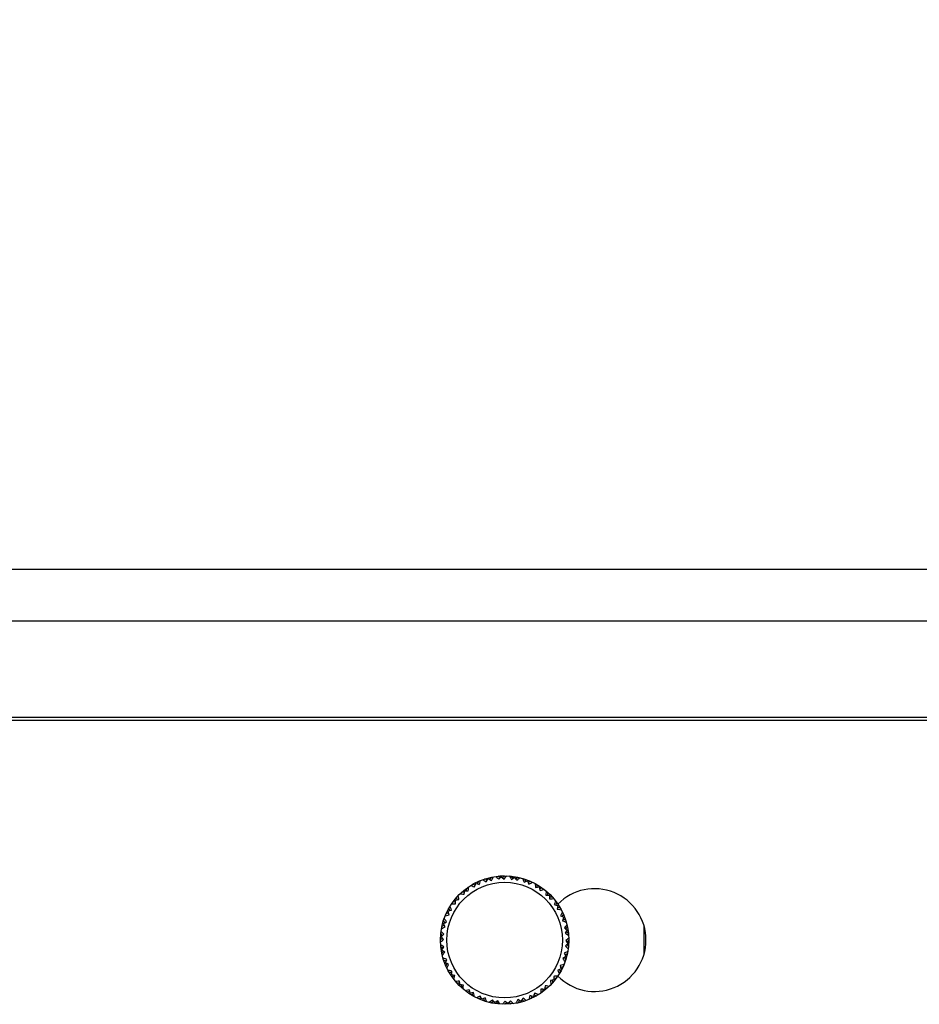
# Model space of a CAD drawing. Extents: x 0 to 420, y 0 to 297.
# Tile 45 of 116: x 136 to 150, y 163 to 179. Entities that reach past the tile are written whole.
import ezdxf

# ---------------------------------------------------------------- set-up
doc = ezdxf.new("R2010")
doc.units = 0
doc.header["$LTSCALE"] = 23.1
doc.layers.get('0').update_dxf_attribs({"linetype": 'CONTINUOUS'})
doc.layers.add('02___PRT_ALL_AXES', color=7, linetype='CONTINUOUS')
doc.layers.add('DIM_PILOTEES', color=7, linetype='CONTINUOUS')
doc.dimstyles.get("Standard").update_dxf_attribs({"dimtxt": 2.5, "dimasz": 2.5, "dimexe": 1.25, "dimexo": 0.625, "dimtad": 1, "dimcen": 2.5, "dimazin": 3, "dimtfac": 1, "dimtmove": 0, "dimatfit": 3})

# ---------------------------------------------------------------- blocks, each defined once
blk = doc.blocks.new('_FILLED')
at = {"color": 0, "linetype": 'BYBLOCK'}
blk.add_solid([(0, 0), (-1, 0.1429), (-1, -0.1429)], dxfattribs=at)
blk = doc.blocks.new('*D8')
at = {"layer": 'DIM_PILOTEES', "color": 2, "linetype": 'CONTINUOUS'}
for p, q in [((89.362, 177.465), (89.362, 186.03)), ((150.092, 177.465), (150.092, 186.03)), ((89.362, 184.03), (119.727, 184.03)), ((150.092, 184.03), (119.727, 184.03))]:
    blk.add_line(p, q, dxfattribs=at)
at = {"layer": 'DIM_PILOTEES', "color": 2, "linetype": 'CONTINUOUS', "xscale": 3.5, "yscale": 3.5, "zscale": 3.5, "rotation": 180}
blk.add_blockref('_FILLED', (89.362, 184.03), dxfattribs=at)
at = {"layer": 'DIM_PILOTEES', "color": 2, "linetype": 'CONTINUOUS', "xscale": 3.5, "yscale": 3.5, "zscale": 3.5}
blk.add_blockref('_FILLED', (150.092, 184.03), dxfattribs=at)
blk = doc.blocks.new('*D9')
at = {"layer": 'DIM_PILOTEES', "color": 2, "linetype": 'CONTINUOUS'}
for p, q in [((86.962, 177.465), (86.962, 193.061)), ((152.492, 177.465), (152.492, 193.061)), ((86.962, 191.061), (119.727, 191.061)), ((152.492, 191.061), (119.727, 191.061))]:
    blk.add_line(p, q, dxfattribs=at)
at = {"layer": 'DIM_PILOTEES', "color": 2, "linetype": 'CONTINUOUS', "xscale": 3.5, "yscale": 3.5, "zscale": 3.5, "rotation": 180}
blk.add_blockref('_FILLED', (86.962, 191.061), dxfattribs=at)
at = {"layer": 'DIM_PILOTEES', "color": 2, "linetype": 'CONTINUOUS', "xscale": 3.5, "yscale": 3.5, "zscale": 3.5}
blk.add_blockref('_FILLED', (152.492, 191.061), dxfattribs=at)

msp = doc.modelspace()

# ---------------------------------------------------------------- linework, layer by layer
at = {"color": 7, "linetype": 'CONTINUOUS'}
for p, q in [((150.29, 170.066), (109.627, 170.066)), ((152.427, 169.266), (87.027, 169.266)), ((86.137, 167.726), (153.317, 167.726)), ((153.294, 167.766), (86.16, 167.766)), ((142.914, 165.174), (142.928, 165.214)), ((142.949, 165.186), (142.954, 165.206)), ((142.954, 165.206), (142.96, 165.227)), ((142.998, 165.242), (143.016, 165.23)), ((143.016, 165.23), (143.034, 165.219)), ((143.067, 165.232), (143.031, 165.253)), ((143.034, 165.219), (143.051, 165.207)), ((143.051, 165.207), (143.067, 165.232)), ((143.067, 165.232), (143.082, 165.254)), ((143.078, 165.267), (143.082, 165.254)), ((143.082, 165.254), (143.105, 165.242)), ((143.105, 165.242), (143.126, 165.279)), ((143.105, 165.242), (143.131, 165.229)), ((143.131, 165.229), (143.141, 165.247)), ((143.141, 165.247), (143.151, 165.266)), ((143.151, 165.266), (143.16, 165.286)), ((143.201, 165.292), (143.216, 165.277)), ((143.216, 165.277), (143.231, 165.262)), ((143.231, 165.262), (143.246, 165.247)), ((143.267, 165.268), (143.235, 165.296)), ((143.246, 165.247), (143.267, 165.268)), ((143.267, 165.268), (143.285, 165.287)), ((143.285, 165.3), (143.285, 165.287)), ((143.285, 165.287), (143.306, 165.27)), ((143.306, 165.27), (143.334, 165.301)), ((143.306, 165.27), (143.329, 165.251)), ((143.329, 165.251), (143.342, 165.267)), ((143.342, 165.267), (143.355, 165.284)), ((143.355, 165.284), (143.369, 165.301)), ((143.41, 165.299), (143.421, 165.28)), ((143.421, 165.28), (143.433, 165.263)), ((143.433, 165.263), (143.445, 165.245)), ((143.469, 165.262), (143.444, 165.296)), ((143.445, 165.245), (143.469, 165.262)), ((143.469, 165.262), (143.491, 165.276)), ((143.493, 165.289), (143.491, 165.276)), ((143.491, 165.276), (143.508, 165.255)), ((143.508, 165.255), (143.542, 165.28)), ((143.508, 165.255), (143.526, 165.232)), ((143.526, 165.232), (143.543, 165.245)), ((143.543, 165.245), (143.559, 165.259)), ((143.559, 165.259), (143.576, 165.272)), ((143.615, 165.262), (143.623, 165.241)), ((143.623, 165.241), (143.631, 165.222)), ((143.631, 165.222), (143.639, 165.202)), ((143.639, 165.202), (143.666, 165.213)), ((143.666, 165.213), (143.649, 165.251)), ((143.666, 165.213), (143.691, 165.222)), ((143.695, 165.235), (143.691, 165.222)), ((143.691, 165.222), (143.702, 165.199)), ((143.702, 165.199), (143.741, 165.216)), ((143.702, 165.199), (143.716, 165.173)), ((143.753, 165.191), (143.773, 165.201)), ((142.712, 165.042), (142.67, 165.046)), ((142.708, 165.078), (142.713, 165.072)), ((142.708, 165.013), (142.712, 165.042)), ((142.712, 165.042), (142.716, 165.068)), ((142.713, 165.072), (142.716, 165.068)), ((142.716, 165.068), (142.742, 165.067)), ((142.742, 165.067), (142.747, 165.109)), ((142.742, 165.067), (142.772, 165.065)), ((142.772, 165.065), (142.773, 165.086)), ((142.773, 165.086), (142.774, 165.107)), ((142.774, 165.107), (142.775, 165.129)), ((142.81, 165.151), (142.83, 165.143)), ((142.83, 165.143), (142.85, 165.135)), ((142.88, 165.156), (142.839, 165.169)), ((142.85, 165.135), (142.869, 165.128)), ((142.869, 165.128), (142.88, 165.156)), ((142.88, 165.156), (142.889, 165.18)), ((142.883, 165.192), (142.889, 165.18)), ((142.889, 165.18), (142.914, 165.174)), ((142.914, 165.174), (142.943, 165.166)), ((142.943, 165.166), (142.949, 165.186)), ((143.716, 165.173), (143.734, 165.182)), ((143.734, 165.182), (143.753, 165.191)), ((143.809, 165.183), (143.812, 165.161)), ((143.812, 165.161), (143.816, 165.14)), ((143.816, 165.14), (143.819, 165.12)), ((143.819, 165.12), (143.849, 165.125)), ((143.849, 165.125), (143.839, 165.166)), ((143.849, 165.125), (143.874, 165.129)), ((143.877, 165.133), (143.874, 165.129)), ((143.874, 165.129), (143.881, 165.103)), ((143.882, 165.14), (143.877, 165.133)), ((143.881, 165.103), (143.923, 165.112)), ((143.881, 165.103), (143.889, 165.075)), ((143.889, 165.075), (143.909, 165.08)), ((143.909, 165.08), (143.929, 165.085)), ((143.929, 165.085), (143.95, 165.091)), ((143.981, 165.044), (143.98, 165.023)), ((143.982, 165.065), (143.981, 165.044)), ((144.009, 165), (144.008, 165.043)), ((142.572, 164.896), (142.53, 164.891)), ((142.56, 164.931), (142.567, 164.925)), ((142.567, 164.925), (142.57, 164.922)), ((142.57, 164.922), (142.596, 164.926)), ((142.572, 164.896), (142.57, 164.922)), ((142.573, 164.866), (142.572, 164.896)), ((142.596, 164.926), (142.592, 164.968)), ((142.596, 164.926), (142.625, 164.931)), ((142.619, 164.972), (142.616, 164.994)), ((142.622, 164.951), (142.619, 164.972)), ((142.625, 164.931), (142.622, 164.951)), ((142.644, 165.023), (142.666, 165.019)), ((142.666, 165.019), (142.687, 165.016)), ((142.687, 165.016), (142.708, 165.013)), ((143.98, 165.023), (143.979, 165.002)), ((143.979, 165.002), (144.009, 165)), ((144.009, 165), (144.035, 164.999)), ((144.044, 165.008), (144.035, 164.999)), ((144.035, 164.999), (144.036, 164.973)), ((144.036, 164.973), (144.078, 164.972)), ((144.036, 164.973), (144.037, 164.943)), ((144.037, 164.943), (144.058, 164.944)), ((144.058, 164.944), (144.079, 164.945)), ((144.079, 164.945), (144.101, 164.946)), ((144.121, 164.894), (144.116, 164.873)), ((144.127, 164.915), (144.121, 164.894)), ((142.446, 164.755), (142.458, 164.749)), ((142.458, 164.749), (142.482, 164.759)), ((142.465, 164.724), (142.458, 164.749)), ((142.482, 164.759), (142.47, 164.799)), ((142.482, 164.759), (142.51, 164.769)), ((142.495, 164.808), (142.487, 164.829)), ((142.503, 164.789), (142.495, 164.808)), ((142.51, 164.769), (142.503, 164.789)), ((142.51, 164.863), (142.531, 164.864)), ((142.531, 164.864), (142.553, 164.865)), ((142.553, 164.865), (142.573, 164.866)), ((144.116, 164.873), (144.11, 164.853)), ((144.11, 164.853), (144.139, 164.845)), ((144.139, 164.845), (144.148, 164.887)), ((144.139, 164.845), (144.164, 164.839)), ((144.16, 164.813), (144.155, 164.784)), ((144.155, 164.784), (144.176, 164.78)), ((144.164, 164.839), (144.16, 164.813)), ((144.16, 164.813), (144.202, 164.804)), ((144.168, 164.841), (144.164, 164.839)), ((144.176, 164.846), (144.168, 164.841)), ((144.176, 164.78), (144.197, 164.777)), ((144.197, 164.777), (144.219, 164.773)), ((144.237, 164.737), (144.227, 164.718)), ((142.406, 164.571), (142.385, 164.608)), ((142.408, 164.622), (142.396, 164.641)), ((142.406, 164.571), (142.431, 164.587)), ((142.42, 164.604), (142.408, 164.622)), ((142.411, 164.679), (142.432, 164.684)), ((142.431, 164.587), (142.42, 164.604)), ((142.465, 164.724), (142.425, 164.711)), ((142.432, 164.684), (142.452, 164.69)), ((142.452, 164.69), (142.473, 164.695)), ((142.473, 164.695), (142.465, 164.724)), ((144.218, 164.699), (144.208, 164.68)), ((144.208, 164.68), (144.235, 164.667)), ((144.227, 164.718), (144.218, 164.699)), ((144.235, 164.667), (144.252, 164.706)), ((144.235, 164.667), (144.258, 164.655)), ((144.249, 164.63), (144.238, 164.603)), ((144.258, 164.655), (144.249, 164.63)), ((144.249, 164.63), (144.287, 164.613)), ((144.271, 164.66), (144.258, 164.655)), ((144.277, 164.587), (144.297, 164.58)), ((142.362, 164.422), (142.346, 164.438)), ((142.353, 164.478), (142.372, 164.488)), ((142.396, 164.533), (142.359, 164.512)), ((142.371, 164.56), (142.384, 164.557)), ((142.372, 164.488), (142.391, 164.497)), ((142.384, 164.557), (142.406, 164.571)), ((142.396, 164.533), (142.384, 164.557)), ((142.391, 164.497), (142.41, 164.507)), ((142.41, 164.507), (142.396, 164.533)), ((144.281, 164.507), (144.268, 164.491)), ((144.268, 164.491), (144.291, 164.472)), ((144.294, 164.524), (144.281, 164.507)), ((144.297, 164.434), (144.281, 164.409)), ((144.291, 164.472), (144.316, 164.507)), ((144.291, 164.472), (144.312, 164.456)), ((144.308, 164.54), (144.294, 164.524)), ((144.312, 164.456), (144.297, 164.434)), ((144.297, 164.434), (144.331, 164.409)), ((144.325, 164.458), (144.312, 164.456)), ((142.368, 164.333), (142.337, 164.304)), ((142.338, 164.354), (142.352, 164.353)), ((142.37, 164.371), (142.342, 164.403)), ((142.352, 164.353), (142.37, 164.371)), ((142.368, 164.333), (142.352, 164.353)), ((142.357, 164.285), (142.37, 164.296)), ((142.377, 164.407), (142.362, 164.422)), ((142.387, 164.31), (142.368, 164.333)), ((142.37, 164.371), (142.391, 164.392)), ((142.37, 164.296), (142.387, 164.31)), ((142.391, 164.392), (142.377, 164.407)), ((144.303, 164.307), (144.287, 164.293)), ((144.287, 164.293), (144.306, 164.27)), ((144.316, 164.317), (144.303, 164.307)), ((144.306, 164.27), (144.337, 164.299)), ((142.358, 164.217), (142.34, 164.229)), ((142.377, 164.169), (142.343, 164.194)), ((142.349, 164.145), (142.362, 164.147)), ((142.376, 164.205), (142.358, 164.217)), ((142.383, 164.13), (142.358, 164.096)), ((142.362, 164.147), (142.377, 164.169)), ((142.383, 164.13), (142.362, 164.147)), ((142.393, 164.194), (142.376, 164.205)), ((142.377, 164.169), (142.393, 164.194)), ((142.406, 164.112), (142.383, 164.13)), ((144.304, 164.231), (144.283, 164.21)), ((144.283, 164.21), (144.297, 164.195)), ((144.297, 164.195), (144.312, 164.18)), ((144.321, 164.125), (144.302, 164.115)), ((144.322, 164.25), (144.304, 164.231)), ((144.304, 164.231), (144.332, 164.199)), ((144.306, 164.27), (144.322, 164.25)), ((144.312, 164.18), (144.328, 164.165)), ((144.336, 164.249), (144.322, 164.25)), ((142.366, 164.062), (142.38, 164.079)), ((142.397, 164.015), (142.377, 164.023)), ((142.38, 164.079), (142.393, 164.096)), ((142.425, 163.972), (142.387, 163.99)), ((142.393, 164.096), (142.406, 164.112)), ((142.417, 164.007), (142.397, 164.015)), ((142.416, 163.948), (142.425, 163.972)), ((142.436, 164), (142.417, 164.007)), ((142.425, 163.972), (142.436, 164)), ((144.268, 164.032), (144.243, 164.016)), ((144.243, 164.016), (144.254, 163.998)), ((144.254, 163.998), (144.266, 163.98)), ((144.283, 164.105), (144.264, 164.096)), ((144.264, 164.096), (144.278, 164.069)), ((144.266, 163.98), (144.278, 163.962)), ((144.29, 164.046), (144.268, 164.032)), ((144.268, 164.032), (144.289, 163.995)), ((144.278, 164.069), (144.315, 164.091)), ((144.278, 164.069), (144.29, 164.046)), ((144.302, 164.115), (144.283, 164.105)), ((144.303, 164.042), (144.29, 164.046)), ((142.403, 163.943), (142.416, 163.948)), ((142.439, 163.936), (142.416, 163.948)), ((142.439, 163.936), (142.422, 163.897)), ((142.437, 163.866), (142.447, 163.885)), ((142.466, 163.923), (142.439, 163.936)), ((142.447, 163.885), (142.456, 163.904)), ((142.477, 163.826), (142.455, 163.829)), ((142.456, 163.904), (142.466, 163.923)), ((142.498, 163.823), (142.477, 163.826)), ((142.518, 163.819), (142.498, 163.823)), ((142.514, 163.79), (142.518, 163.819)), ((144.192, 163.844), (144.164, 163.834)), ((144.164, 163.834), (144.171, 163.814)), ((144.216, 163.853), (144.192, 163.844)), ((144.192, 163.844), (144.204, 163.804)), ((144.222, 163.913), (144.201, 163.907)), ((144.201, 163.907), (144.209, 163.879)), ((144.209, 163.879), (144.249, 163.892)), ((144.209, 163.879), (144.216, 163.853)), ((144.228, 163.847), (144.216, 163.853)), ((144.242, 163.918), (144.222, 163.913)), ((144.263, 163.924), (144.242, 163.918)), ((142.514, 163.79), (142.472, 163.799)), ((142.498, 163.757), (142.506, 163.761)), ((142.506, 163.761), (142.509, 163.764)), ((142.509, 163.764), (142.514, 163.79)), ((142.535, 163.757), (142.509, 163.764)), ((142.535, 163.757), (142.526, 163.716)), ((142.564, 163.75), (142.535, 163.757)), ((142.547, 163.688), (142.553, 163.709)), ((142.553, 163.709), (142.558, 163.729)), ((142.558, 163.729), (142.564, 163.75)), ((144.078, 163.676), (144.049, 163.672)), ((144.049, 163.672), (144.052, 163.651)), ((144.104, 163.68), (144.078, 163.676)), ((144.078, 163.676), (144.082, 163.634)), ((144.111, 163.737), (144.101, 163.736)), ((144.101, 163.736), (144.102, 163.706)), ((144.102, 163.706), (144.144, 163.711)), ((144.102, 163.706), (144.104, 163.68)), ((144.107, 163.677), (144.104, 163.68)), ((144.114, 163.672), (144.107, 163.677)), ((144.132, 163.738), (144.111, 163.737)), ((144.171, 163.814), (144.179, 163.794)), ((144.179, 163.794), (144.187, 163.774)), ((142.594, 163.657), (142.573, 163.656)), ((142.616, 163.659), (142.594, 163.657)), ((142.638, 163.63), (142.596, 163.63)), ((142.637, 163.659), (142.616, 163.659)), ((142.63, 163.594), (142.639, 163.604)), ((142.638, 163.63), (142.637, 163.659)), ((142.639, 163.604), (142.638, 163.63)), ((142.665, 163.602), (142.639, 163.604)), ((142.695, 163.601), (142.665, 163.602)), ((142.665, 163.602), (142.666, 163.56)), ((142.692, 163.537), (142.693, 163.559)), ((142.693, 163.559), (142.694, 163.58)), ((142.694, 163.58), (142.695, 163.601)), ((142.745, 163.517), (142.724, 163.511)), ((142.765, 163.523), (142.745, 163.517)), ((142.785, 163.528), (142.765, 163.523)), ((142.793, 163.499), (142.785, 163.528)), ((143.901, 163.517), (143.9, 163.496)), ((143.902, 163.538), (143.901, 163.517)), ((143.932, 163.536), (143.902, 163.538)), ((143.932, 163.536), (143.927, 163.494)), ((143.958, 163.534), (143.932, 163.536)), ((143.962, 163.56), (143.958, 163.534)), ((143.961, 163.531), (143.958, 163.534)), ((143.966, 163.524), (143.961, 163.531)), ((143.966, 163.59), (143.962, 163.56)), ((143.962, 163.56), (144.004, 163.556)), ((143.987, 163.587), (143.966, 163.59)), ((144.008, 163.583), (143.987, 163.587)), ((144.03, 163.58), (144.008, 163.583)), ((144.052, 163.651), (144.055, 163.63)), ((144.055, 163.63), (144.058, 163.609)), ((142.793, 163.499), (142.751, 163.491)), ((142.792, 163.463), (142.797, 163.47)), ((142.8, 163.474), (142.793, 163.499)), ((142.797, 163.47), (142.8, 163.474)), ((142.825, 163.478), (142.8, 163.474)), ((142.855, 163.483), (142.825, 163.478)), ((142.825, 163.478), (142.835, 163.437)), ((142.858, 163.462), (142.855, 163.483)), ((142.862, 163.441), (142.858, 163.462)), ((142.865, 163.42), (142.862, 163.441)), ((142.921, 163.411), (142.901, 163.401)), ((142.94, 163.421), (142.921, 163.411)), ((142.972, 163.403), (142.933, 163.387)), ((142.958, 163.43), (142.94, 163.421)), ((142.972, 163.403), (142.958, 163.43)), ((142.983, 163.38), (142.972, 163.403)), ((142.979, 163.368), (142.983, 163.38)), ((143.008, 163.39), (142.983, 163.38)), ((143.035, 163.4), (143.008, 163.39)), ((143.008, 163.39), (143.025, 163.351)), ((143.043, 163.381), (143.035, 163.4)), ((143.051, 163.361), (143.043, 163.381)), ((143.059, 163.341), (143.051, 163.361)), ((143.131, 163.357), (143.115, 163.344)), ((143.148, 163.37), (143.131, 163.357)), ((143.166, 163.347), (143.148, 163.37)), ((143.229, 163.357), (143.205, 163.341)), ((143.241, 163.34), (143.229, 163.357)), ((143.569, 163.36), (143.543, 163.374)), ((143.569, 163.36), (143.548, 163.324)), ((143.592, 163.348), (143.569, 163.36)), ((143.607, 163.37), (143.592, 163.348)), ((143.623, 163.395), (143.607, 163.37)), ((143.607, 163.37), (143.643, 163.349)), ((143.64, 163.384), (143.623, 163.395)), ((143.658, 163.372), (143.64, 163.384)), ((143.676, 163.361), (143.658, 163.372)), ((143.72, 163.396), (143.714, 163.375)), ((143.725, 163.417), (143.72, 163.396)), ((143.731, 163.437), (143.725, 163.417)), ((143.76, 163.429), (143.731, 163.437)), ((143.76, 163.429), (143.746, 163.389)), ((143.785, 163.422), (143.76, 163.429)), ((143.794, 163.447), (143.785, 163.422)), ((143.791, 163.41), (143.785, 163.422)), ((143.805, 163.474), (143.794, 163.447)), ((143.794, 163.447), (143.835, 163.434)), ((143.824, 163.467), (143.805, 163.474)), ((143.844, 163.46), (143.824, 163.467)), ((143.864, 163.452), (143.844, 163.46)), ((143.9, 163.496), (143.899, 163.474)), ((143.115, 163.344), (143.098, 163.33)), ((143.166, 163.347), (143.132, 163.323)), ((143.183, 163.327), (143.166, 163.347)), ((143.181, 163.314), (143.183, 163.327)), ((143.205, 163.341), (143.183, 163.327)), ((143.205, 163.341), (143.23, 163.307)), ((143.253, 163.322), (143.241, 163.34)), ((143.264, 163.304), (143.253, 163.322)), ((143.368, 163.332), (143.34, 163.301)), ((143.368, 163.332), (143.345, 163.351)), ((143.389, 163.316), (143.368, 163.332)), ((143.407, 163.334), (143.389, 163.316)), ((143.389, 163.303), (143.389, 163.316)), ((143.428, 163.356), (143.407, 163.334)), ((143.407, 163.334), (143.439, 163.306)), ((143.443, 163.341), (143.428, 163.356)), ((143.458, 163.326), (143.443, 163.341)), ((143.473, 163.311), (143.458, 163.326)), ((143.523, 163.336), (143.514, 163.317)), ((143.596, 163.335), (143.592, 163.348))]:
    msp.add_line(p, q, dxfattribs=at)
at = {"color": 40, "linetype": 'CONTINUOUS'}
for p, q in [((143.235, 165.296), (143.245, 165.297)), ((143.245, 165.297), (143.25, 165.298)), ((143.25, 165.298), (143.255, 165.298)), ((143.255, 165.298), (143.261, 165.298)), ((143.261, 165.298), (143.266, 165.299)), ((143.266, 165.299), (143.269, 165.299)), ((143.269, 165.299), (143.285, 165.3)), ((143.285, 165.3), (143.291, 165.3)), ((143.291, 165.3), (143.299, 165.301)), ((143.299, 165.301), (143.307, 165.301)), ((143.307, 165.301), (143.315, 165.301)), ((143.315, 165.301), (143.322, 165.301)), ((143.322, 165.301), (143.33, 165.301)), ((143.33, 165.301), (143.337, 165.301)), ((144.337, 164.299), (144.337, 164.301)), ((144.337, 164.291), (144.337, 164.299)), ((144.337, 164.283), (144.337, 164.291)), ((144.337, 164.275), (144.337, 164.283)), ((144.332, 164.199), (144.333, 164.209)), ((144.333, 164.216), (144.334, 164.222)), ((144.333, 164.211), (144.333, 164.216)), ((144.333, 164.209), (144.333, 164.211)), ((144.334, 164.227), (144.335, 164.233)), ((144.334, 164.222), (144.334, 164.227)), ((144.335, 164.233), (144.336, 164.249)), ((144.336, 164.267), (144.337, 164.275)), ((144.336, 164.249), (144.336, 164.255))]:
    msp.add_line(p, q, dxfattribs=at)
at = {"color": 7, "linetype": 'CONTINUOUS'}
for points in [[(144.238, 164.603), (144.248, 164.599), (144.257, 164.595), (144.277, 164.587)], [(142.338, 164.269), (142.344, 164.275), (142.357, 164.285)], [(144.281, 164.409), (144.29, 164.403), (144.307, 164.392)], [(144.307, 164.392), (144.316, 164.386), (144.334, 164.374)], [(144.336, 164.333), (144.33, 164.328), (144.316, 164.317)], [(144.164, 163.74), (144.154, 163.739), (144.132, 163.738)], [(143.543, 163.374), (143.538, 163.365), (143.533, 163.355), (143.523, 163.336)], [(143.325, 163.327), (143.319, 163.319), (143.305, 163.302)], [(143.345, 163.351), (143.339, 163.343), (143.325, 163.327)]]:
    msp.add_lwpolyline(points, dxfattribs=at)
at = {"color": 40, "linetype": 'CONTINUOUS'}
msp.add_lwpolyline([(144.336, 164.255), (144.336, 164.259), (144.336, 164.267)], dxfattribs=at)
at = {"color": 7, "linetype": 'CONTINUOUS'}
for radius in [1, 0.9]:
    msp.add_circle((143.337, 164.301), radius, dxfattribs=at)
msp.add_arc((144.737, 164.301), 0.8, 224.407, 135.593, dxfattribs=at)
at = {"layer": '02___PRT_ALL_AXES', "color": 7, "linetype": 'CONTINUOUS'}
msp.add_line((145.507, 164.086), (145.507, 164.517), dxfattribs=at)

# ---------------------------------------------------------------- dimensions: what is measured, and where the dimension line sits
at = {"layer": 'DIM_PILOTEES', "color": 2, "linetype": 'CONTINUOUS'}
dim = msp.add_linear_dim(base=(152.492, 191.061), p1=(86.962, 177.465), p2=(152.492, 177.465), dimstyle='Standard', dxfattribs=at)
dim.commit()
dim.dimension.update_dxf_attribs({"geometry": '*D9', "text_midpoint": (114.554, 191.061), "dimtype": 128})
dim = msp.add_linear_dim(base=(89.362, 184.03), p1=(150.092, 177.465), p2=(89.362, 177.465), angle=180, dimstyle='Standard', dxfattribs=at)
dim.commit()
dim.dimension.update_dxf_attribs({"geometry": '*D8', "text_midpoint": (115.196, 184.03), "dimtype": 128})

doc.saveas('drawing.dxf')
